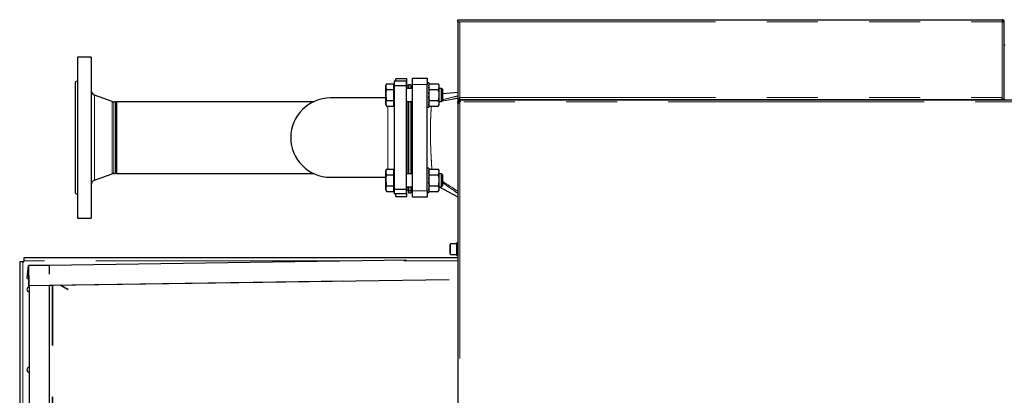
# Model space of a CAD drawing. Header units: millimetres. Extents: x 29 to 247, y 73 to 156.
# Tile 59 of 74: x 145 to 170, y 147 to 156. Entities that reach past the tile are written whole.
import ezdxf

# ---------------------------------------------------------------- set-up
doc = ezdxf.new("R2010")
doc.units = ezdxf.units.MM
doc.linetypes.add('PHANTOM', pattern=[12.7, 6.35, -1.27, 1.27, -1.27, 1.27, -1.27])

msp = doc.modelspace()

# ---------------------------------------------------------------- linework, layer by layer
at = {"color": 7, "linetype": 'Continuous', "lineweight": 25}
for p, q in [((155.942, 155.93), (155.942, 155.98)), ((155.942, 155.98), (155.992, 155.98)), ((155.942, 155.93), (155.992, 155.93)), ((155.942, 155.93), (155.942, 155.916)), ((155.942, 155.916), (155.942, 154)), ((155.967, 155.925), (155.967, 155.93)), ((155.992, 155.98), (169.462, 155.98)), ((169.462, 155.98), (169.462, 155.93)), ((169.512, 155.93), (169.487, 155.93)), ((169.487, 155.93), (169.487, 155.925)), ((169.512, 155.916), (169.512, 155.93)), ((169.512, 154), (169.512, 155.916)), ((169.532, 155.346), (169.512, 155.346)), ((146.837, 155.05), (146.497, 155.05)), ((146.497, 155.05), (146.497, 151.05)), ((146.837, 155.05), (146.837, 151.05)), ((146.497, 154.464), (146.437, 154.43)), ((146.437, 154.43), (146.437, 151.67)), ((154.172, 154.388), (154.151, 154.35)), ((154.151, 154.318), (154.151, 154.35)), ((154.151, 154.11), (154.151, 154.318)), ((154.172, 154.388), (154.351, 154.388)), ((154.351, 154.318), (154.351, 154.388)), ((154.357, 154.35), (154.351, 154.35)), ((154.351, 154.249), (154.351, 154.318)), ((154.657, 154.45), (154.357, 154.45)), ((154.357, 154.45), (154.357, 154.334)), ((154.657, 154.334), (154.357, 154.334)), ((154.357, 154.334), (154.357, 151.765)), ((154.397, 154.45), (154.397, 154.51)), ((154.677, 154.51), (154.397, 154.51)), ((154.657, 154.45), (154.657, 154.334)), ((154.697, 154.33), (154.657, 154.37)), ((154.657, 154.334), (154.657, 151.765)), ((154.677, 154.35), (154.677, 154.51)), ((154.717, 154.33), (154.677, 154.353)), ((154.717, 154.33), (154.697, 154.33)), ((154.697, 154.33), (154.697, 154.27)), ((154.777, 154.36), (154.717, 154.36)), ((154.717, 154.36), (154.717, 154.27)), ((154.777, 154.36), (154.777, 154.27)), ((154.817, 154.33), (154.777, 154.33)), ((154.817, 154.53), (155.177, 154.53)), ((154.817, 154.37), (154.817, 154.53)), ((154.817, 151.73), (154.817, 154.37)), ((155.177, 154.53), (155.177, 154.37)), ((155.217, 154.41), (155.177, 154.41)), ((155.177, 151.73), (155.177, 154.37)), ((155.217, 154.41), (155.217, 153.81)), ((155.237, 154.388), (155.217, 154.352)), ((155.237, 154.388), (155.456, 154.388)), ((155.477, 154.352), (155.456, 154.388)), ((155.477, 154.334), (155.477, 154.352)), ((155.477, 154.303), (155.477, 154.334)), ((155.477, 154.141), (155.477, 154.303)), ((147.355, 153.946), (146.916, 154.106)), ((154.151, 153.903), (154.151, 154.11)), ((154.172, 154.249), (154.351, 154.249)), ((154.351, 154.11), (154.351, 154.249)), ((154.351, 153.972), (154.351, 154.11)), ((154.817, 154.27), (154.657, 154.27)), ((155.237, 154.249), (155.456, 154.249)), ((155.537, 154.27), (155.477, 154.27)), ((155.477, 154.079), (155.477, 154.141)), ((155.477, 153.918), (155.477, 154.079)), ((155.557, 154.25), (155.537, 154.27)), ((155.537, 153.95), (155.537, 154.27)), ((155.557, 154.25), (155.557, 153.97)), ((155.942, 154.169), (155.557, 154.139)), ((155.992, 154), (155.992, 154.05)), ((169.462, 154), (169.462, 154.05)), ((147.437, 153.939), (147.396, 153.939)), ((147.437, 153.939), (147.437, 152.161)), ((152.353, 153.939), (147.467, 153.939)), ((147.467, 153.939), (147.467, 152.161)), ((154.151, 154.035), (152.777, 154.035)), ((154.151, 153.87), (154.151, 153.903)), ((154.151, 153.87), (154.172, 153.833)), ((154.172, 153.972), (154.351, 153.972)), ((154.172, 153.833), (154.351, 153.833)), ((154.351, 153.903), (154.351, 153.972)), ((154.351, 153.833), (154.351, 153.903)), ((154.351, 153.87), (154.357, 153.87)), ((154.657, 153.95), (154.817, 153.95)), ((154.697, 153.95), (154.697, 153.05)), ((154.717, 153.95), (154.717, 152.149)), ((154.777, 153.95), (154.777, 152.149)), ((155.177, 153.81), (155.217, 153.81)), ((155.217, 153.868), (155.237, 153.833)), ((155.237, 153.972), (155.456, 153.972)), ((155.237, 153.833), (155.456, 153.833)), ((155.456, 153.833), (155.477, 153.868)), ((155.477, 153.95), (155.537, 153.95)), ((155.477, 153.887), (155.477, 153.918)), ((155.477, 153.868), (155.477, 153.887)), ((155.537, 153.95), (155.557, 153.97)), ((155.942, 154), (155.942, 153.935)), ((155.992, 154), (155.942, 154)), ((155.942, 153.935), (155.962, 153.935)), ((155.942, 153.912), (155.942, 153.935)), ((155.942, 153.912), (155.942, 143.867)), ((155.962, 153.912), (155.942, 153.912)), ((155.962, 153.912), (155.962, 153.935)), ((155.987, 153.935), (155.962, 153.935)), ((155.967, 154), (155.967, 153.98)), ((155.967, 153.977), (155.967, 153.98)), ((192.873, 153.98), (155.967, 153.98)), ((155.967, 153.958), (155.967, 153.977)), ((155.997, 153.935), (155.987, 153.935)), ((155.992, 154), (169.462, 154)), ((157.338, 154), (157.338, 153.98)), ((157.39, 154), (157.39, 153.98)), ((157.494, 154), (157.494, 153.98)), ((157.546, 154), (157.546, 153.98)), ((167.338, 154), (167.338, 153.98)), ((167.39, 154), (167.39, 153.98)), ((167.494, 154), (167.494, 153.98)), ((167.546, 154), (167.546, 153.98)), ((169.512, 154), (169.462, 154)), ((169.512, 154), (169.532, 154)), ((154.697, 153.05), (154.697, 152.149)), ((146.916, 151.994), (147.355, 152.154)), ((147.396, 152.161), (147.437, 152.161)), ((147.467, 152.161), (152.353, 152.161)), ((154.172, 152.266), (154.151, 152.229)), ((154.151, 152.197), (154.151, 152.229)), ((154.151, 151.989), (154.151, 152.197)), ((154.172, 152.266), (154.351, 152.266)), ((154.172, 152.128), (154.351, 152.128)), ((154.351, 152.197), (154.351, 152.266)), ((154.357, 152.229), (154.351, 152.229)), ((154.351, 152.128), (154.351, 152.197)), ((154.351, 151.989), (154.351, 152.128)), ((154.817, 152.149), (154.657, 152.149)), ((155.217, 152.289), (155.177, 152.289)), ((155.217, 152.289), (155.217, 151.689)), ((155.237, 152.266), (155.217, 152.231)), ((155.237, 152.266), (155.456, 152.266)), ((155.237, 152.128), (155.456, 152.128)), ((155.477, 152.231), (155.456, 152.266)), ((155.477, 152.212), (155.477, 152.231)), ((155.477, 152.181), (155.477, 152.212)), ((155.477, 152.02), (155.477, 152.181)), ((155.537, 152.149), (155.477, 152.149)), ((155.557, 152.129), (155.537, 152.149)), ((155.537, 151.829), (155.537, 152.149)), ((155.557, 152.129), (155.557, 151.849)), ((152.777, 152.065), (154.151, 152.065)), ((154.151, 151.781), (154.151, 151.989)), ((154.172, 151.851), (154.351, 151.851)), ((154.351, 151.851), (154.351, 151.989)), ((154.351, 151.781), (154.351, 151.851)), ((155.237, 151.851), (155.456, 151.851)), ((155.477, 151.958), (155.477, 152.02)), ((155.477, 151.797), (155.477, 151.958)), ((155.537, 151.829), (155.557, 151.849)), ((146.437, 151.67), (146.497, 151.635)), ((154.151, 151.749), (154.151, 151.781)), ((154.151, 151.749), (154.172, 151.712)), ((154.172, 151.712), (154.351, 151.712)), ((154.351, 151.712), (154.351, 151.781)), ((154.351, 151.749), (154.357, 151.749)), ((154.657, 151.765), (154.357, 151.765)), ((154.357, 151.765), (154.357, 151.65)), ((154.657, 151.65), (154.357, 151.65)), ((154.397, 151.59), (154.397, 151.65)), ((154.657, 151.829), (154.817, 151.829)), ((154.657, 151.73), (154.697, 151.77)), ((154.657, 151.765), (154.657, 151.65)), ((154.677, 151.747), (154.717, 151.77)), ((154.677, 151.59), (154.677, 151.75)), ((154.697, 151.829), (154.697, 151.77)), ((154.697, 151.77), (154.717, 151.77)), ((154.717, 151.829), (154.717, 151.74)), ((154.717, 151.74), (154.777, 151.74)), ((154.717, 151.74), (154.717, 151.681)), ((154.717, 151.681), (154.777, 151.681)), ((154.777, 151.829), (154.777, 151.74)), ((154.777, 151.77), (154.817, 151.77)), ((154.777, 151.74), (154.777, 151.681)), ((154.817, 151.57), (154.817, 151.73)), ((155.177, 151.73), (155.177, 151.57)), ((155.177, 151.689), (155.217, 151.689)), ((155.217, 151.747), (155.237, 151.712)), ((155.237, 151.712), (155.456, 151.712)), ((155.456, 151.712), (155.477, 151.747)), ((155.477, 151.829), (155.537, 151.829)), ((155.477, 151.828), (155.942, 151.578)), ((155.477, 151.766), (155.477, 151.797)), ((155.477, 151.747), (155.477, 151.766)), ((154.397, 151.59), (154.677, 151.59)), ((155.177, 151.57), (154.817, 151.57)), ((146.497, 151.05), (146.837, 151.05)), ((155.752, 150.16), (155.752, 150.4)), ((155.912, 150.41), (155.762, 150.41)), ((155.942, 150.437), (155.912, 150.437)), ((155.912, 150.123), (155.912, 150.437)), ((155.762, 150.15), (155.912, 150.15)), ((145.06, 149.965), (145.06, 134.595)), ((145.14, 149.965), (145.06, 149.965)), ((145.14, 149.965), (145.16, 149.965)), ((145.16, 150.065), (145.16, 149.985)), ((155.942, 150.065), (145.16, 150.065)), ((145.16, 149.965), (145.16, 149.985)), ((154.662, 150.004), (145.794, 149.877)), ((155.912, 150.123), (155.942, 150.123)), ((145.244, 149.561), (145.275, 149.865)), ((145.245, 149.563), (145.275, 149.867)), ((145.275, 149.867), (145.277, 149.87)), ((145.275, 149.867), (145.275, 149.865)), ((145.283, 149.368), (145.275, 149.867)), ((145.277, 149.87), (145.284, 149.371)), ((145.294, 149.87), (145.277, 149.87)), ((145.294, 149.88), (145.294, 149.867)), ((145.294, 149.88), (145.794, 149.88)), ((145.794, 149.88), (145.794, 149.661)), ((145.244, 149.554), (145.245, 149.563)), ((145.244, 149.553), (145.244, 149.561)), ((145.244, 149.554), (145.28, 149.551)), ((145.244, 149.554), (145.244, 149.553)), ((145.244, 149.553), (145.28, 149.549)), ((155.727, 149.52), (145.284, 149.371)), ((153.113, 149.48), (145.794, 149.375)), ((145.284, 149.371), (145.283, 149.368)), ((145.294, 149.368), (145.283, 149.368)), ((145.294, 149.37), (145.294, 135.19)), ((145.794, 149.377), (145.794, 135.182))]:
    msp.add_line(p, q, dxfattribs=at)
at = {"color": 8, "linetype": 'PHANTOM', "lineweight": 18}
for p, q in [((155.992, 155.93), (155.992, 154.05)), ((155.992, 155.93), (169.462, 155.93)), ((169.462, 154.05), (169.462, 155.93)), ((155.177, 154.37), (154.817, 154.37)), ((146.916, 154.106), (146.916, 151.994)), ((155.992, 154.05), (169.462, 154.05)), ((147.355, 153.946), (147.355, 152.154)), ((147.396, 153.939), (147.396, 152.161)), ((155.987, 153.935), (155.987, 153.912)), ((155.987, 153.912), (155.987, 143.867)), ((192.918, 153.935), (155.997, 153.935)), ((154.817, 151.73), (155.177, 151.73)), ((155.762, 150.41), (155.762, 150.15)), ((145.14, 149.965), (145.14, 134.595)), ((153.298, 149.985), (145.16, 149.985)), ((155.942, 149.985), (154.6, 149.985)), ((145.245, 149.563), (145.244, 149.561)), ((145.864, 135.184), (145.864, 149.376)), ((145.886, 135.183), (145.886, 149.376)), ((146.253, 149.268), (146.061, 149.379)), ((146.27, 149.281), (146.099, 149.379))]:
    msp.add_line(p, q, dxfattribs=at)
at = {"color": 7, "linetype": 'Continuous', "lineweight": 25}
for centre, radius, start, end in [((146.957, 154.219), 0.12, 180, 250), ((147.396, 154.059), 0.12, 250, 270), ((152.777, 153.05), 0.985, 90, 270), ((155.967, 153.935), 0.03, 310.8816, 359.9332), ((147.396, 152.041), 0.12, 90, 110), ((146.957, 151.881), 0.12, 110, 180), ((155.762, 150.4), 0.01, 90, 180), ((155.762, 150.16), 0.01, 180, 270), ((145.305, 149.28), 0.065, 99.5285, 260.4715), ((145.305, 147.28), 0.065, 99.5285, 260.4715)]:
    msp.add_arc(centre, radius, start, end, dxfattribs=at)
for points, knots in [([(155.942, 155.916), (155.942, 155.917), (155.943, 155.919), (155.952, 155.922), (155.965, 155.925), (155.979, 155.928), (155.988, 155.929), (155.992, 155.93)], [0, 0, 0, 0, 0.21817, 0.436348, 0.654506, 0.872652, 1, 1, 1, 1]), ([(169.512, 155.93), (169.511, 155.935), (169.51, 155.947), (169.501, 155.962), (169.488, 155.973), (169.474, 155.979), (169.465, 155.98), (169.462, 155.98)], [0, 0, 0, 0, 0.218158, 0.436315, 0.654483, 0.872655, 1, 1, 1, 1]), ([(169.487, 155.93), (169.486, 155.933), (169.486, 155.939), (169.481, 155.947), (169.474, 155.952), (169.467, 155.955), (169.463, 155.955), (169.462, 155.955)], [0, 0, 0, 0, 0.228352, 0.456752, 0.685049, 0.913334, 1, 1, 1, 1]), ([(169.462, 155.93), (169.467, 155.929), (169.479, 155.927), (169.494, 155.924), (169.505, 155.92), (169.511, 155.918), (169.512, 155.916), (169.512, 155.916)], [0, 0, 0, 0, 0.218148, 0.436293, 0.654492, 0.872654, 1, 1, 1, 1]), ([(154.172, 154.388), (154.17, 154.383), (154.162, 154.37), (154.153, 154.347), (154.152, 154.328), (154.151, 154.318)], [0, 0, 0, 0, 0.194811, 0.594671, 1, 1, 1, 1]), ([(154.151, 154.318), (154.151, 154.313), (154.152, 154.299), (154.158, 154.276), (154.167, 154.258), (154.172, 154.249)], [0, 0, 0, 0, 0.2191319, 0.6072672, 1, 1, 1, 1]), ([(155.217, 154.334), (155.218, 154.338), (155.221, 154.356), (155.23, 154.374), (155.237, 154.388)], [0, 0, 0, 0, 0.2308047, 1, 1, 1, 1]), ([(155.237, 154.249), (155.234, 154.255), (155.224, 154.272), (155.22, 154.29), (155.217, 154.303)], [0, 0, 0, 0, 0.316685, 1, 1, 1, 1]), ([(155.477, 154.334), (155.476, 154.338), (155.473, 154.356), (155.464, 154.374), (155.456, 154.388)], [0, 0, 0, 0, 0.2308047, 1, 1, 1, 1]), ([(155.456, 154.249), (155.46, 154.255), (155.469, 154.272), (155.474, 154.29), (155.477, 154.303)], [0, 0, 0, 0, 0.316685, 1, 1, 1, 1]), ([(154.172, 154.249), (154.166, 154.226), (154.154, 154.181), (154.152, 154.134), (154.151, 154.11)], [0, 0, 0, 0, 0.495455, 1, 1, 1, 1]), ([(154.151, 154.11), (154.151, 154.107), (154.151, 154.082), (154.156, 154.035), (154.167, 153.993), (154.172, 153.972)], [0, 0, 0, 0, 0.0701, 0.530785, 1, 1, 1, 1]), ([(155.217, 154.141), (155.217, 154.143), (155.22, 154.179), (155.228, 154.214), (155.237, 154.249)], [0, 0, 0, 0, 0.030015, 1, 1, 1, 1]), ([(155.237, 153.972), (155.236, 153.976), (155.226, 154.011), (155.221, 154.047), (155.217, 154.079)], [0, 0, 0, 0, 0.1078, 1, 1, 1, 1]), ([(155.477, 154.141), (155.477, 154.143), (155.474, 154.179), (155.465, 154.214), (155.456, 154.249)], [0, 0, 0, 0, 0.030015, 1, 1, 1, 1]), ([(155.456, 153.972), (155.458, 153.976), (155.468, 154.011), (155.472, 154.047), (155.477, 154.079)], [0, 0, 0, 0, 0.1078, 1, 1, 1, 1]), ([(154.172, 153.972), (154.166, 153.961), (154.154, 153.938), (154.152, 153.914), (154.151, 153.903)], [0, 0, 0, 0, 0.495469, 1, 1, 1, 1]), ([(154.151, 153.903), (154.151, 153.901), (154.151, 153.888), (154.156, 153.865), (154.167, 153.844), (154.172, 153.833)], [0, 0, 0, 0, 0.070102, 0.530778, 1, 1, 1, 1]), ([(155.217, 153.918), (155.217, 153.919), (155.22, 153.937), (155.228, 153.955), (155.237, 153.972)], [0, 0, 0, 0, 0.030022, 1, 1, 1, 1]), ([(155.237, 153.833), (155.236, 153.835), (155.226, 153.853), (155.221, 153.871), (155.217, 153.887)], [0, 0, 0, 0, 0.107804, 1, 1, 1, 1]), ([(155.477, 153.918), (155.477, 153.919), (155.474, 153.937), (155.465, 153.955), (155.456, 153.972)], [0, 0, 0, 0, 0.030022, 1, 1, 1, 1]), ([(155.456, 153.833), (155.458, 153.835), (155.468, 153.853), (155.472, 153.871), (155.477, 153.887)], [0, 0, 0, 0, 0.107804, 1, 1, 1, 1]), ([(155.987, 153.912), (155.984, 153.911), (155.979, 153.909), (155.97, 153.906), (155.962, 153.905), (155.955, 153.905), (155.949, 153.905), (155.945, 153.906), (155.942, 153.909), (155.942, 153.911), (155.942, 153.912)], [0, 0, 0, 0, 0.115375, 0.239007, 0.368179, 0.500003, 0.631873, 0.760943, 0.883218, 1, 1, 1, 1]), ([(155.969, 153.905), (155.968, 153.905), (155.966, 153.905), (155.963, 153.907), (155.962, 153.909), (155.962, 153.911), (155.962, 153.912)], [0, 0, 0, 0, 0.249856, 0.499984, 0.747676, 1, 1, 1, 1]), ([(155.967, 153.977), (155.969, 153.977), (155.973, 153.976), (155.979, 153.975), (155.984, 153.973), (155.989, 153.969), (155.992, 153.963), (155.995, 153.955), (155.997, 153.945), (155.997, 153.938), (155.997, 153.935)], [0, 0, 0, 0, 0.088503, 0.183958, 0.291098, 0.411884, 0.545617, 0.690508, 0.841952, 1, 1, 1, 1]), ([(155.967, 153.958), (155.971, 153.958), (155.977, 153.958), (155.984, 153.956), (155.988, 153.954), (155.992, 153.95), (155.995, 153.946), (155.997, 153.941), (155.997, 153.937), (155.997, 153.935)], [0, 0, 0, 0, 0.24925, 0.374496, 0.499729, 0.624888, 0.74998, 0.873981, 1, 1, 1, 1]), ([(154.172, 152.266), (154.17, 152.262), (154.162, 152.248), (154.153, 152.225), (154.152, 152.206), (154.151, 152.197)], [0, 0, 0, 0, 0.194815, 0.594675, 1, 1, 1, 1]), ([(154.151, 152.197), (154.151, 152.192), (154.152, 152.178), (154.158, 152.154), (154.167, 152.137), (154.172, 152.128)], [0, 0, 0, 0, 0.219136, 0.607271, 1, 1, 1, 1]), ([(154.172, 152.128), (154.166, 152.105), (154.154, 152.06), (154.152, 152.013), (154.151, 151.989)], [0, 0, 0, 0, 0.495464, 1, 1, 1, 1]), ([(155.217, 152.212), (155.218, 152.217), (155.221, 152.235), (155.23, 152.253), (155.237, 152.266)], [0, 0, 0, 0, 0.230809, 1, 1, 1, 1]), ([(155.237, 152.128), (155.234, 152.133), (155.224, 152.151), (155.22, 152.169), (155.217, 152.181)], [0, 0, 0, 0, 0.316685, 1, 1, 1, 1]), ([(155.217, 152.02), (155.217, 152.021), (155.22, 152.058), (155.228, 152.093), (155.237, 152.128)], [0, 0, 0, 0, 0.030004, 1, 1, 1, 1]), ([(155.477, 152.212), (155.476, 152.217), (155.473, 152.235), (155.464, 152.253), (155.456, 152.266)], [0, 0, 0, 0, 0.230809, 1, 1, 1, 1]), ([(155.456, 152.128), (155.46, 152.133), (155.469, 152.151), (155.474, 152.169), (155.477, 152.181)], [0, 0, 0, 0, 0.316685, 1, 1, 1, 1]), ([(155.477, 152.02), (155.477, 152.021), (155.474, 152.058), (155.465, 152.093), (155.456, 152.128)], [0, 0, 0, 0, 0.030004, 1, 1, 1, 1]), ([(154.151, 151.989), (154.151, 151.986), (154.151, 151.961), (154.156, 151.914), (154.167, 151.872), (154.172, 151.851)], [0, 0, 0, 0, 0.0701, 0.530793, 1, 1, 1, 1]), ([(154.172, 151.851), (154.166, 151.839), (154.154, 151.817), (154.152, 151.793), (154.151, 151.781)], [0, 0, 0, 0, 0.495473, 1, 1, 1, 1]), ([(155.237, 151.851), (155.236, 151.854), (155.226, 151.889), (155.221, 151.926), (155.217, 151.958)], [0, 0, 0, 0, 0.107791, 1, 1, 1, 1]), ([(155.217, 151.797), (155.217, 151.797), (155.22, 151.816), (155.228, 151.833), (155.237, 151.851)], [0, 0, 0, 0, 0.030027, 1, 1, 1, 1]), ([(155.456, 151.851), (155.458, 151.854), (155.468, 151.889), (155.472, 151.926), (155.477, 151.958)], [0, 0, 0, 0, 0.107791, 1, 1, 1, 1]), ([(155.477, 151.797), (155.477, 151.797), (155.474, 151.816), (155.465, 151.833), (155.456, 151.851)], [0, 0, 0, 0, 0.030027, 1, 1, 1, 1]), ([(154.151, 151.781), (154.151, 151.78), (154.151, 151.767), (154.156, 151.744), (154.167, 151.723), (154.172, 151.712)], [0, 0, 0, 0, 0.070106, 0.530782, 1, 1, 1, 1]), ([(155.237, 151.712), (155.236, 151.714), (155.226, 151.731), (155.221, 151.75), (155.217, 151.766)], [0, 0, 0, 0, 0.1077991, 1, 1, 1, 1]), ([(155.456, 151.712), (155.458, 151.714), (155.468, 151.731), (155.472, 151.75), (155.477, 151.766)], [0, 0, 0, 0, 0.1077991, 1, 1, 1, 1])]:
    msp.add_open_spline(points, degree=3, knots=knots, dxfattribs=at)
at = {"color": 8, "linetype": 'PHANTOM', "lineweight": 18}
for points, knots in [([(155.557, 153.99), (155.651, 154.014), (155.779, 154.047), (155.907, 154.077), (155.942, 154.085)], [0, 0, 0, 0, 0.733031, 1, 1, 1, 1]), ([(154.203, 153.05), (154.203, 153.088), (154.203, 153.181), (154.203, 153.3), (154.203, 153.404), (154.202, 153.506), (154.202, 153.602), (154.202, 153.689), (154.202, 153.73), (154.201, 153.78), (154.201, 153.807), (154.201, 153.833)], [0, 0, 0, 0, 0.126025, 0.305964, 0.398626, 0.491288, 0.671235, 0.7639, 0.856565, 0.857338, 1, 1, 1, 1]), ([(155.283, 153.833), (155.282, 153.821), (155.279, 153.784), (155.275, 153.715), (155.27, 153.63), (155.266, 153.539), (155.263, 153.445), (155.261, 153.349), (155.26, 153.251), (155.26, 153.151), (155.261, 153.048), (155.263, 152.945), (155.266, 152.841), (155.27, 152.738), (155.274, 152.635), (155.28, 152.534), (155.285, 152.435), (155.291, 152.345), (155.294, 152.29), (155.296, 152.266)], [0, 0, 0, 0, 0.028827, 0.087983, 0.147135, 0.207706, 0.268273, 0.326969, 0.385664, 0.446051, 0.506439, 0.567488, 0.628539, 0.691355, 0.754175, 0.818273, 0.882374, 0.948073, 1, 1, 1, 1]), ([(155.518, 153.95), (155.513, 153.95), (155.499, 153.947), (155.486, 153.944), (155.477, 153.943)], [0, 0, 0, 0, 0.348725, 1, 1, 1, 1]), ([(155.518, 153.95), (155.513, 153.95), (155.499, 153.947), (155.486, 153.944), (155.477, 153.943)], [0, 0, 0, 0, 0.34872, 1, 1, 1, 1]), ([(155.942, 154.03), (155.905, 154.023), (155.771, 153.997), (155.638, 153.972), (155.541, 153.955)], [0, 0, 0, 0, 0.272265, 1, 1, 1, 1]), ([(154.201, 152.266), (154.201, 152.271), (154.201, 152.308), (154.202, 152.373), (154.202, 152.458), (154.202, 152.549), (154.202, 152.648), (154.203, 152.752), (154.203, 152.841), (154.203, 152.941), (154.203, 153.013), (154.203, 153.05)], [0, 0, 0, 0, 0.02801, 0.208369, 0.301247, 0.394124, 0.574437, 0.667292, 0.760148, 0.87934, 1, 1, 1, 1]), ([(155.557, 151.965), (155.652, 151.904), (155.779, 151.821), (155.908, 151.738), (155.942, 151.716)], [0, 0, 0, 0, 0.741522, 1, 1, 1, 1]), ([(155.942, 151.663), (155.905, 151.689), (155.776, 151.779), (155.648, 151.871), (155.557, 151.937)], [0, 0, 0, 0, 0.2847037, 1, 1, 1, 1])]:
    msp.add_open_spline(points, degree=3, knots=knots, dxfattribs=at)

doc.saveas('drawing.dxf')
